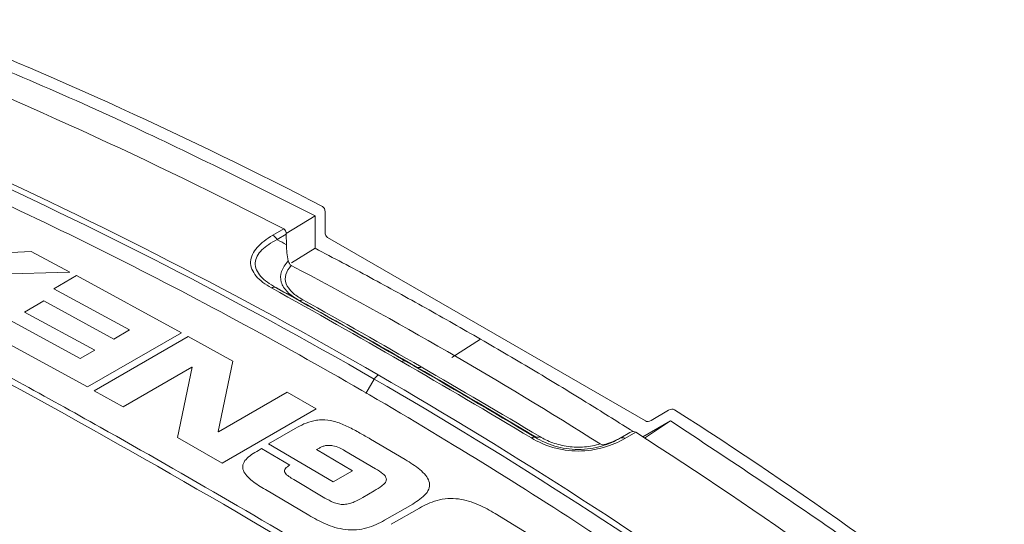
# Model space of a CAD drawing. Header units: millimetres. Extents: x -72 to 415, y 5 to 292.
# Tile 15 of 59: x 123 to 147, y 75 to 87. Entities that reach past the tile are written whole.
import ezdxf

# ---------------------------------------------------------------- set-up
doc = ezdxf.new("R2010")
doc.units = ezdxf.units.MM

msp = doc.modelspace()

# ---------------------------------------------------------------- linework, layer by layer
at = {"color": 7, "linetype": 'Continuous', "lineweight": 15}
for p, q in [((130.405, 82.403), (130.405, 81.908)), ((129.453, 81.875), (130.16, 82.31)), ((130.16, 82.31), (130.16, 81.514)), ((129.457, 81.857), (129.46, 81.601)), ((130.464, 81.778), (138.234, 77.292)), ((129.587, 81.161), (130.16, 81.514)), ((138.804, 77.554), (138.376, 77.306)), ((138.847, 77.295), (138.173, 76.906)), ((138.214, 76.876), (138.847, 77.295)), ((137.857, 77.008), (137.632, 76.883))]:
    msp.add_line(p, q, dxfattribs=at)
at = {"color": 8, "linetype": 'Continuous', "lineweight": 0}
for p, q in [((129.128, 81.831), (129.394, 81.985)), ((129.457, 81.857), (129.23, 81.727)), ((121.623, 81.351), (123.22, 81.435)), ((123.22, 81.435), (124.168, 80.932)), ((124.168, 80.932), (121.886, 80.866)), ((123.771, 80.522), (124.331, 80.845)), ((124.331, 80.845), (126.895, 79.449)), ((125.627, 79.516), (123.771, 80.522)), ((123.054, 79.955), (123.525, 80.227)), ((123.525, 80.227), (125.244, 79.295)), ((124.773, 79.023), (123.054, 79.955)), ((122.605, 79.802), (124.419, 78.819)), ((124.596, 78.123), (122.074, 79.496)), ((126.895, 79.449), (124.596, 78.123)), ((125.244, 79.295), (125.627, 79.516)), ((124.759, 78.033), (127.057, 79.359)), ((127.057, 79.359), (128.147, 78.751)), ((133.504, 78.842), (134.208, 79.29)), ((124.419, 78.819), (124.773, 79.023)), ((128.147, 78.751), (127.789, 77.032)), ((132.656, 78.603), (132.372, 78.756)), ((127.146, 78.608), (125.467, 77.638)), ((126.795, 76.889), (127.153, 78.604)), ((127.153, 78.604), (127.146, 78.608)), ((131.403, 77.968), (131.607, 78.315)), ((125.467, 77.638), (124.759, 78.033)), ((127.796, 77.028), (129.475, 77.998)), ((129.475, 77.998), (130.183, 77.591)), ((130.183, 77.591), (127.885, 76.265)), ((127.789, 77.032), (127.796, 77.028)), ((129.019, 76.731), (129.677, 77.111)), ((127.885, 76.265), (126.795, 76.889)), ((131.515, 76.85), (132.365, 76.349)), ((137.857, 77.008), (137.63, 76.877)), ((137.732, 76.864), (137.998, 77.018)), ((128.775, 76.575), (128.848, 76.617)), ((128.848, 76.617), (129.542, 76.214)), ((130.605, 75.806), (129.019, 76.731)), ((130.266, 76.632), (130.198, 76.593)), ((130.198, 76.593), (131.076, 76.078)), ((131.639, 76.124), (130.889, 76.565)), ((131.076, 76.078), (130.605, 75.806)), ((129.639, 75.859), (130.401, 75.41)), ((130.008, 74.988), (128.944, 75.614)), ((131.324, 75.421), (131.608, 75.585)), ((132.547, 75.262), (131.859, 74.865)), ((132.022, 74.767), (132.71, 75.164)), ((134.566, 75.029), (135.706, 74.332))]:
    msp.add_line(p, q, dxfattribs=at)
for centre, radius, start, end in [((128.983, 81.588), 0.283, 29.3185, 59.1932), ((129.157, 80.459), 0.102, 66.8918, 125.1718), ((129.798, 80.34), 0.102, 246.9206, 305.1851), ((132.332, 78.662), 0.102, 67.2688, 125.3688), ((132.695, 78.697), 0.102, 247.2688, 305.3688), ((131.857, 78.174), 0.287, 121.9007, 150.557), ((135.507, 76.794), 0.101, 67.7128, 125.5565), ((135.592, 76.995), 0.101, 247.673, 305.545), ((137.669, 76.781), 0.104, 53.0589, 112.3238)]:
    msp.add_arc(centre, radius, start, end, dxfattribs=at)
at = {"color": 7, "linetype": 'Continuous', "lineweight": 15}
msp.add_arc((18.561, -112.686), 217.442, 56.86142, 63.14396, dxfattribs=at)
for centre, major_axis, start_param, end_param in [((-29.346, -203.993), (164.055, 284.137), 0.026276, 0.084157), ((-30.296, -204.542), (164.055, 284.137), 0.026267, 0.084157), ((130.205, 82.287), (0.141, 0.245), 5.497828, 6.309461), ((129.257, 81.738), (0.141, 0.245), 5.515281, 6.309452), ((130.605, 82.023), (0.141, 0.245), 2.356235, 3.141633), ((-30.296, -204.542), (163.702, 283.525), 6.260147, 6.306305), ((138.804, 77.323), (0.141, 0.245), 6.256991, 7.068624), ((-29.346, -203.993), (164.055, 284.137), 6.199109, 6.256991), ((138.376, 77.537), (0.141, 0.245), 3.141633, 3.927031), ((137.853, 76.775), (0.141, 0.245), 6.256999, 7.051171), ((-30.296, -204.542), (164.055, 284.137), 6.199109, 6.256999)]:
    msp.add_ellipse(centre, major_axis=major_axis, ratio=0.577335, start_param=start_param, end_param=end_param, dxfattribs=at)
for points, knots in [([(120.223, 86.843), (121.101, 86.486), (122.857, 85.771), (126.189, 84.297), (128.597, 83.092), (130.16, 82.31)], [0, 0, 0, 0, 0.259866, 0.519732, 1, 1, 1, 1]), ([(140.751, 71.955), (140.639, 72.035), (140.081, 72.432), (137.723, 74.076), (134.444, 76.199), (130.548, 78.492), (127.473, 80.178), (124.351, 81.779), (122.231, 82.765), (121.171, 83.259)], [0, 0, 0, 0, 0.018053, 0.090267, 0.379192, 0.534161, 0.689223, 0.844565, 1, 1, 1, 1]), ([(116.944, 81.38), (118.27, 80.7), (120.922, 79.342), (125.686, 76.728), (131.237, 73.51), (135.451, 70.823), (137.56, 69.478)], [0, 0, 0, 0, 0.193119, 0.386353, 0.692945, 1, 1, 1, 1]), ([(130.16, 81.514), (130.609, 81.277), (131.515, 80.799), (132.864, 80.058), (133.76, 79.546), (134.208, 79.29)], [0, 0, 0, 0, 0.329869, 0.664912, 1, 1, 1, 1]), ([(137.942, 77.032), (137.584, 77.257), (136.789, 77.757), (135.544, 78.511), (134.653, 79.03), (134.208, 79.29)], [0, 0, 0, 0, 0.290904, 0.645428, 1, 1, 1, 1]), ([(147.741, 70.957), (146.993, 71.538), (145.496, 72.702), (142.554, 74.85), (140.306, 76.333), (138.847, 77.295)], [0, 0, 0, 0, 0.259866, 0.519732, 1, 1, 1, 1]), ([(137.133, 76.731), (137.012, 76.694), (136.882, 76.668), (136.615, 76.646), (136.476, 76.65), (136.212, 76.687), (136.086, 76.719), (135.852, 76.804), (135.747, 76.855), (135.651, 76.912)], [0, 0, 0, 0, 0.25, 0.25, 0.5, 0.5, 0.75, 0.75, 1, 1, 1, 1])]:
    msp.add_open_spline(points, degree=3, knots=knots, dxfattribs=at)
at = {"color": 8, "linetype": 'Continuous', "lineweight": 0}
for points in [[(131.607, 78.315), (128.245, 80.256), (124.794, 82.026), (121.266, 83.62)], [(121.356, 83.726), (124.888, 82.131), (128.341, 80.36), (131.706, 78.418)], [(132.273, 78.745), (131.215, 79.356), (130.157, 79.955), (129.098, 80.543)], [(129.197, 80.553), (130.255, 79.966), (131.313, 79.367), (132.372, 78.756)], [(129.857, 80.257), (130.823, 79.719), (131.788, 79.172), (132.754, 78.614)], [(132.273, 78.745), (133.332, 78.134), (134.39, 77.511), (135.448, 76.877)], [(135.546, 76.888), (134.488, 77.523), (133.43, 78.145), (132.372, 78.756)], [(135.651, 76.912), (134.685, 77.49), (133.719, 78.057), (132.754, 78.614)], [(131.607, 78.315), (134.97, 76.374), (138.242, 74.262), (141.416, 71.987)], [(141.522, 72.085), (138.346, 74.362), (135.071, 76.475), (131.706, 78.418)]]:
    msp.add_open_spline(points, degree=3, dxfattribs=at)
for points, knots in [([(129.098, 80.543), (128.945, 80.628), (128.812, 80.725), (128.674, 80.888), (128.638, 80.946), (128.591, 81.064), (128.58, 81.124), (128.585, 81.245), (128.602, 81.306), (128.657, 81.423), (128.696, 81.48), (128.842, 81.644), (128.975, 81.743), (129.128, 81.831)], [0, 0, 0, 0, 0.25, 0.25, 0.375, 0.375, 0.5, 0.5, 0.625, 0.625, 0.75, 0.75, 1, 1, 1, 1]), ([(129.23, 81.727), (129.084, 81.653), (128.956, 81.569), (128.812, 81.424), (128.773, 81.374), (128.718, 81.267), (128.701, 81.211), (128.693, 81.043), (128.743, 80.929), (128.923, 80.726), (129.051, 80.634), (129.197, 80.553)], [0, 0, 0, 0, 0.25, 0.25, 0.375, 0.375, 0.5, 0.5, 0.75, 0.75, 1, 1, 1, 1]), ([(129.23, 81.727), (129.234, 81.724), (129.239, 81.722), (129.243, 81.719), (129.315, 81.68), (129.388, 81.64), (129.46, 81.601)], [0.0001040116, 0.0001040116, 0.0001040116, 0.0001040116, 0.0001197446, 0.0001197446, 0.0001197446, 0.0003823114, 0.0003823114, 0.0003823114, 0.0003823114]), ([(129.758, 80.246), (129.651, 80.306), (129.559, 80.372), (129.411, 80.52), (129.359, 80.6), (129.308, 80.772), (129.311, 80.861), (129.372, 81.037), (129.429, 81.122), (129.505, 81.203)], [0, 0, 0, 0, 0.25, 0.25, 0.5, 0.5, 0.75, 0.75, 1, 1, 1, 1]), ([(129.578, 81.092), (129.513, 81.023), (129.467, 80.949), (129.424, 80.797), (129.427, 80.719), (129.484, 80.571), (129.536, 80.5), (129.675, 80.369), (129.761, 80.311), (129.857, 80.257)], [0, 0, 0, 0, 0.25, 0.25, 0.5, 0.5, 0.75, 0.75, 1, 1, 1, 1]), ([(129.758, 80.246), (129.629, 80.317), (129.5, 80.388), (129.371, 80.458), (129.335, 80.478), (129.299, 80.497), (129.264, 80.517), (129.242, 80.529), (129.219, 80.541), (129.197, 80.553)], [0.0000981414, 0.0000981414, 0.0000981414, 0.0000981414, 0.0005662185, 0.0005662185, 0.0005662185, 0.0006956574, 0.0006956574, 0.0006956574, 0.0007760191, 0.0007760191, 0.0007760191, 0.0007760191]), ([(129.677, 77.111), (129.745, 77.149), (129.88, 77.222), (130.083, 77.293), (130.263, 77.32), (130.45, 77.322), (130.7, 77.27), (130.979, 77.151), (131.25, 77.003), (131.429, 76.899), (131.515, 76.85)], [0, 0, 0, 0, 0.126858, 0.249946, 0.313154, 0.375034, 0.499612, 0.661381, 0.838391, 1, 1, 1, 1]), ([(135.448, 76.877), (135.602, 76.785), (135.777, 76.705), (136.069, 76.619), (136.172, 76.597), (136.383, 76.566), (136.489, 76.558), (136.704, 76.558), (136.813, 76.566), (137.019, 76.596), (137.119, 76.617), (137.407, 76.7), (137.579, 76.776), (137.732, 76.864)], [0, 0, 0, 0, 0.25, 0.25, 0.375, 0.375, 0.5, 0.5, 0.625, 0.625, 0.75, 0.75, 1, 1, 1, 1]), ([(135.553, 76.901), (135.551, 76.898), (135.55, 76.895), (135.548, 76.892), (135.548, 76.891), (135.547, 76.891), (135.547, 76.89), (135.546, 76.889), (135.546, 76.889), (135.546, 76.888)], [0.0000981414, 0.0000981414, 0.0000981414, 0.0000981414, 0.0005662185, 0.0005662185, 0.0005662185, 0.0006956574, 0.0006956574, 0.0006956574, 0.0007760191, 0.0007760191, 0.0007760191, 0.0007760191]), ([(137.63, 76.877), (137.493, 76.798), (137.339, 76.729), (137.077, 76.653), (136.985, 76.633), (136.794, 76.605), (136.693, 76.597), (136.395, 76.597), (136.195, 76.628), (135.841, 76.733), (135.683, 76.806), (135.546, 76.888)], [0, 0, 0, 0, 0.25, 0.25, 0.375, 0.375, 0.5, 0.5, 0.75, 0.75, 1, 1, 1, 1]), ([(137.63, 76.877), (137.63, 76.877), (137.63, 76.878), (137.63, 76.878), (137.631, 76.88), (137.631, 76.881), (137.632, 76.883)], [0.0001040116, 0.0001040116, 0.0001040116, 0.0001040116, 0.0001197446, 0.0001197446, 0.0001197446, 0.0003823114, 0.0003823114, 0.0003823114, 0.0003823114]), ([(128.944, 75.614), (128.833, 75.683), (128.61, 75.82), (128.4, 76.031), (128.379, 76.223), (128.491, 76.403), (128.661, 76.506), (128.775, 76.575)], [0, 0, 0, 0, 0.250681, 0.500145, 0.624961, 0.749856, 1, 1, 1, 1]), ([(130.889, 76.565), (130.845, 76.59), (130.758, 76.638), (130.626, 76.686), (130.506, 76.7), (130.416, 76.692), (130.334, 76.669), (130.289, 76.645), (130.266, 76.632)], [0, 0, 0, 0, 0.249951, 0.499433, 0.626115, 0.749571, 0.86911, 1, 1, 1, 1]), ([(132.365, 76.349), (132.49, 76.271), (132.68, 76.153), (132.868, 75.97), (132.959, 75.818), (132.965, 75.66), (132.852, 75.457), (132.669, 75.34), (132.547, 75.262)], [0, 0, 0, 0, 0.250437, 0.3833, 0.500734, 0.625461, 0.750424, 1, 1, 1, 1]), ([(129.542, 76.214), (129.501, 76.188), (129.439, 76.149), (129.409, 76.089), (129.412, 76.053), (129.436, 76.002), (129.515, 75.935), (129.597, 75.884), (129.639, 75.859)], [0, 0, 0, 0, 0.249299, 0.374559, 0.436283, 0.499855, 0.749927, 1, 1, 1, 1]), ([(131.608, 75.585), (131.672, 75.624), (131.768, 75.681), (131.87, 75.77), (131.905, 75.836), (131.902, 75.89), (131.88, 75.943), (131.799, 76.026), (131.703, 76.085), (131.639, 76.124)], [0, 0, 0, 0, 0.249974, 0.374961, 0.499773, 0.561338, 0.625179, 0.750113, 1, 1, 1, 1]), ([(130.401, 75.41), (130.468, 75.372), (130.567, 75.316), (130.709, 75.267), (130.799, 75.253), (130.892, 75.251), (131.004, 75.27), (131.158, 75.329), (131.257, 75.384), (131.324, 75.421)], [0, 0, 0, 0, 0.249838, 0.374846, 0.438345, 0.500233, 0.625033, 0.750038, 1, 1, 1, 1]), ([(132.71, 75.164), (132.845, 75.235), (133.049, 75.341), (133.399, 75.403), (133.669, 75.394), (133.924, 75.337), (134.234, 75.221), (134.435, 75.105), (134.566, 75.029)], [0, 0, 0, 0, 0.249554, 0.377002, 0.4993, 0.616965, 0.749567, 1, 1, 1, 1]), ([(131.859, 74.865), (131.723, 74.794), (131.519, 74.689), (131.171, 74.626), (130.898, 74.632), (130.641, 74.688), (130.336, 74.804), (130.139, 74.915), (130.008, 74.988)], [0, 0, 0, 0, 0.251952, 0.375117, 0.499306, 0.624343, 0.749546, 1, 1, 1, 1])]:
    msp.add_open_spline(points, degree=3, knots=knots, dxfattribs=at)
at = {"color": 7, "linetype": 'Continuous', "lineweight": 15}
for points in [[(129.46, 81.601), (129.463, 81.464), (129.478, 81.332), (129.505, 81.203)], [(129.505, 81.203), (129.516, 81.156), (129.539, 81.113), (129.578, 81.092)], [(132.656, 78.603), (131.69, 79.161), (130.724, 79.709), (129.758, 80.246)], [(132.656, 78.603), (133.621, 78.046), (134.587, 77.478), (135.553, 76.901)], [(137.632, 76.883), (137.513, 76.817), (137.39, 76.764), (137.266, 76.723)], [(137.266, 76.723), (137.219, 76.708), (137.17, 76.707), (137.133, 76.731)]]:
    msp.add_open_spline(points, degree=3, dxfattribs=at)

doc.saveas('drawing.dxf')
